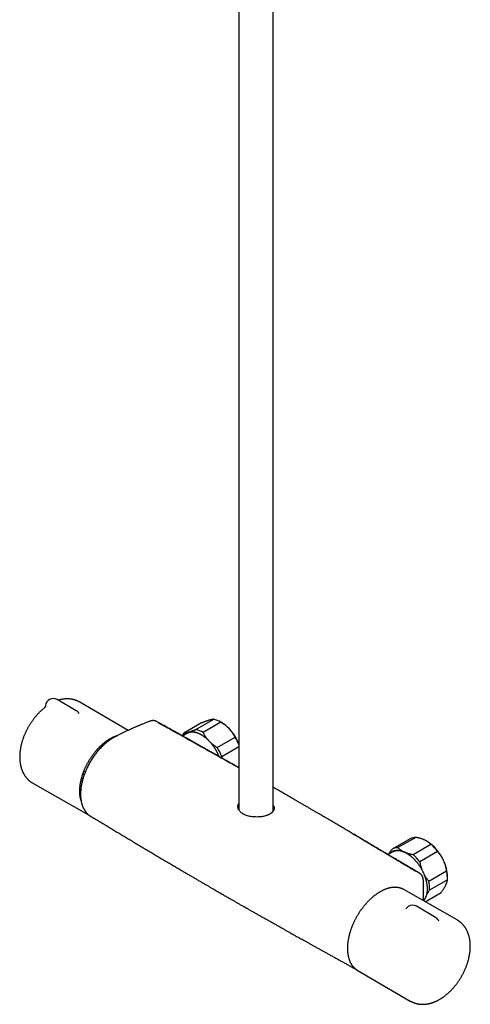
# Model space of a CAD drawing. Header units: millimetres. Extents: x 8 to 1655, y 12 to 2550.
# Tile 1 of 10: x 1335 to 1568, y 221 to 729. Entities that reach past the tile are written whole.
import ezdxf

# ---------------------------------------------------------------- set-up
doc = ezdxf.new("R2010")
doc.units = ezdxf.units.MM

msp = doc.modelspace()

# ---------------------------------------------------------------- linework, layer by layer
at = {"color": 7, "linetype": 'Continuous', "lineweight": 30}
for p, q in [((1466.01, 320.74), (1466.01, 1046.7)), ((1448.21, 1041.16), (1448.21, 321.4)), ((1364.26, 372.53), (1354.36, 378.24)), ((1391.07, 362.35), (1366.08, 376.96)), ((1405.78, 366.95), (1405.76, 366.96)), ((1407.36, 366.06), (1407.32, 366.08)), ((1429, 366.21), (1419.81, 360.9)), ((1426.06, 362.83), (1435.25, 368.14)), ((1439.01, 366.54), (1429.81, 361.23)), ((1439.29, 366.38), (1438.58, 366.79)), ((1407.7, 365.89), (1407.69, 365.9)), ((1421.39, 360.72), (1419.2, 359.45)), ((1437.09, 353.55), (1446.28, 358.86)), ((1375.02, 352.44), (1375.73, 352.04)), ((1376.05, 353.54), (1376.73, 353.15)), ((1376.88, 353.31), (1376.2, 353.7)), ((1377.59, 355.03), (1377.83, 355.09)), ((1448.21, 353.84), (1439.39, 348.75)), ((1439.39, 348.75), (1439.3, 348.13)), ((1368.23, 341.31), (1368.94, 340.88)), ((1447.73, 343.36), (1448.21, 343.64)), ((1366.81, 336.22), (1366.7, 336.28)), ((1367.1, 337.91), (1367.74, 337.53)), ((1367.66, 339.76), (1368.36, 339.36)), ((1367.77, 337.51), (1367.74, 337.53)), ((1367.78, 340.1), (1368.49, 339.69)), ((1341.91, 335.09), (1369.46, 319.38)), ((1366.27, 328.44), (1366.53, 328.53)), ((1366.43, 327.53), (1366.42, 327.54)), ((1366.43, 327.53), (1366.59, 327.58)), ((1366.61, 327.38), (1366.43, 327.53)), ((1366.63, 327.12), (1366.49, 327.21)), ((1466.01, 321.25), (1466.14, 320.98)), ((1371.53, 318.18), (1371.66, 318.09)), ((1536.65, 306.35), (1527.45, 301.05)), ((1539.58, 307.1), (1530.39, 301.8)), ((1545.35, 305.15), (1545.29, 305.19)), ((1538.21, 298.27), (1547.41, 303.57)), ((1527.46, 299.49), (1525.3, 298.24)), ((1550.87, 299.81), (1541.68, 294.5)), ((1539.69, 289.7), (1539.67, 289.72)), ((1541.61, 288.54), (1540.39, 289.27)), ((1541.59, 288.55), (1541.61, 288.54)), ((1546.34, 284.48), (1555.53, 289.79)), ((1555.94, 285.2), (1546.75, 279.9)), ((1555.96, 285.97), (1555.96, 286.78)), ((1560.93, 264.47), (1533.39, 280.18)), ((1543.53, 274.39), (1543.53, 284.49)), ((1544.41, 273.89), (1552.77, 278.71)), ((1544.41, 273.89), (1552.64, 278.64)), ((1552.77, 278.71), (1552.64, 278.64)), ((1549.85, 265.8), (1539.95, 271.51)), ((1509.39, 238.6), (1536.76, 222.6))]:
    msp.add_line(p, q, dxfattribs=at)
at = {"color": 7, "linetype": 'Continuous', "lineweight": 30, "flags": 128}
for points in [[(1407, 366.27), (1406.82, 366.37), (1405.78, 366.96)], [(1422.23, 361.46), (1422.52, 361.54), (1422.83, 361.61), (1423.14, 361.66), (1423.46, 361.69), (1423.79, 361.7), (1424.12, 361.7), (1424.45, 361.69), (1424.8, 361.65), (1425.14, 361.6), (1425.49, 361.53), (1425.85, 361.45), (1426.21, 361.35), (1426.57, 361.23), (1426.93, 361.1), (1427.3, 360.95), (1427.67, 360.79), (1428.04, 360.61), (1428.41, 360.41), (1428.78, 360.2), (1429.15, 359.98), (1429.52, 359.74), (1429.88, 359.49), (1430.25, 359.22), (1430.62, 358.94), (1430.98, 358.64), (1431.34, 358.33), (1431.41, 358.27)], [(1421.85, 360.95), (1421.65, 360.86), (1421.39, 360.72)], [(1378.05, 355.37), (1378.06, 355.44), (1378.06, 355.44)], [(1525.8, 298.53), (1525.93, 298.68), (1526.14, 298.91), (1526.36, 299.12), (1526.59, 299.32), (1526.83, 299.51), (1527.09, 299.68), (1527.35, 299.83), (1527.62, 299.97), (1527.89, 300.09), (1528.18, 300.19), (1528.48, 300.28), (1528.78, 300.35), (1529.09, 300.41), (1529.4, 300.45), (1529.73, 300.47), (1530.06, 300.48), (1530.39, 300.46), (1530.73, 300.44), (1531.08, 300.39), (1531.43, 300.33), (1531.78, 300.25), (1532.14, 300.16), (1532.5, 300.05), (1532.86, 299.92), (1533.23, 299.78), (1533.59, 299.62)], [(1527.92, 299.72), (1527.72, 299.63), (1527.46, 299.49)], [(1533.39, 280.18), (1533.38, 280.18), (1533.08, 280.34)], [(1509.11, 238.77), (1509.31, 238.65), (1509.39, 238.6)]]:
    msp.add_lwpolyline(points, dxfattribs=at)
at = {"color": 7, "linetype": 'Continuous', "lineweight": 30}
for centre, radius, start, end in [((1352.36, 374.78), 4, 60.0027, 174.0696), ((1362.26, 369.06), 4, 31.0647, 60.0027), ((1407.14, 365.61), 0.5, 68.9602, 109.1257), ((1432.4, 356.23), 12.24, 57.341, 76.5376), ((1430.02, 350.74), 18.18, 42.8327, 59.338), ((1423.74, 356.57), 5.12, 107.1802, 141.3701), ((1423.21, 350.93), 12.24, 57.341, 76.5376), ((1424.87, 345.8), 25.31, 22.8074, 43.1167), ((1425.18, 356.68), 6.83, 141.7962, 154.9596), ((1422.89, 344.67), 27.35, 22.2768, 31.2484), ((1413.94, 339.49), 27.08, 19.9968, 31.283), ((1347.51, 358.12), 29.25, 313.0221, 313.2861), ((1373.42, 326.33), 8, 238.1658, 242.6294), ((1539.5, 301.29), 5.81, 89.241, 119.4291), ((1533.23, 286.07), 22.61, 23.8344, 57.559), ((1530.31, 296), 5.79, 89.2159, 120.9086), ((1531.57, 285.51), 24.02, 36.5347, 48.7629), ((1526.84, 285.26), 15.87, 47.9335, 64.8302), ((1522.38, 280.2), 24.02, 36.5347, 48.7629), ((1535.7, 286.31), 20.27, 1.3335, 26.0412), ((1538.44, 285.94), 17.52, 357.5797, 12.6809), ((1529.24, 280.64), 17.52, 357.5797, 12.6809), ((1537.95, 268.05), 4, 123.2658, 151.2429), ((1537.95, 268.05), 4, 60.0027, 123.2658), ((1547.85, 262.33), 4, 21.9899, 60.0027)]:
    msp.add_arc(centre, radius, start, end, dxfattribs=at)
for points, knots in [([(1366.08, 376.96), (1365.96, 377.03), (1365.71, 377.17), (1365.32, 377.36), (1364.93, 377.55), (1364.53, 377.72), (1364.12, 377.88), (1363.71, 378.02), (1363.29, 378.15), (1362.87, 378.26), (1362.44, 378.36), (1362, 378.45), (1361.56, 378.52), (1361.11, 378.57), (1360.66, 378.61), (1360.21, 378.64), (1359.75, 378.65), (1359.29, 378.64), (1358.82, 378.62), (1358.35, 378.58), (1357.88, 378.53), (1357.4, 378.46), (1356.92, 378.38), (1356.44, 378.28), (1355.95, 378.17), (1355.46, 378.04), (1355.14, 377.94), (1354.98, 377.89)], [0, 0, 0, 0, 0.037285, 0.075508, 0.11373, 0.151978, 0.190276, 0.228649, 0.267123, 0.305721, 0.344468, 0.383388, 0.422504, 0.461839, 0.501414, 0.541249, 0.581362, 0.621772, 0.662491, 0.703532, 0.744904, 0.786612, 0.828657, 0.871038, 0.913747, 0.956775, 1, 1, 1, 1]), ([(1347.88, 374), (1347.85, 373.97), (1347.66, 373.83), (1347.33, 373.56), (1346.88, 373.18), (1346.44, 372.79), (1346, 372.38), (1345.57, 371.97), (1345.15, 371.55), (1344.73, 371.12), (1344.32, 370.68), (1343.92, 370.24), (1343.52, 369.78), (1343.13, 369.31), (1342.75, 368.84), (1342.37, 368.36), (1342, 367.87), (1341.64, 367.38), (1341.29, 366.88), (1340.94, 366.37), (1340.6, 365.85), (1340.27, 365.33), (1339.95, 364.81), (1339.64, 364.28), (1339.34, 363.74), (1339.04, 363.2), (1338.76, 362.65), (1338.48, 362.11), (1338.22, 361.55), (1337.96, 360.99), (1337.71, 360.43), (1337.48, 359.87), (1337.25, 359.3), (1337.03, 358.74), (1336.83, 358.17), (1336.63, 357.59), (1336.45, 357.02), (1336.27, 356.44), (1336.11, 355.87), (1335.96, 355.29), (1335.82, 354.71), (1335.69, 354.13), (1335.57, 353.55), (1335.47, 352.97), (1335.38, 352.4), (1335.3, 351.82), (1335.23, 351.25), (1335.18, 350.67), (1335.13, 350.1), (1335.11, 349.54), (1335.09, 348.97), (1335.09, 348.41), (1335.1, 347.85), (1335.13, 347.3), (1335.17, 346.75), (1335.22, 346.21), (1335.29, 345.67), (1335.37, 345.14), (1335.47, 344.62), (1335.58, 344.11), (1335.7, 343.6), (1335.84, 343.11), (1335.99, 342.62), (1336.15, 342.15), (1336.33, 341.68), (1336.52, 341.23), (1336.72, 340.78), (1336.94, 340.35), (1337.16, 339.93), (1337.4, 339.52), (1337.65, 339.13), (1337.91, 338.74), (1338.18, 338.37), (1338.47, 338.01), (1338.76, 337.67), (1339.06, 337.33), (1339.37, 337.01), (1339.7, 336.71), (1340.03, 336.41), (1340.37, 336.13), (1340.71, 335.86), (1341.07, 335.61), (1341.44, 335.37), (1341.72, 335.2), (1341.88, 335.11), (1341.91, 335.09)], [0, 0, 0, 0, 0.002661, 0.01535, 0.028024, 0.040683, 0.053325, 0.065949, 0.078557, 0.091147, 0.10372, 0.116277, 0.128819, 0.141347, 0.15386, 0.166362, 0.178852, 0.191333, 0.203805, 0.21627, 0.228729, 0.241184, 0.253636, 0.266087, 0.278538, 0.29099, 0.303445, 0.315903, 0.328368, 0.340839, 0.353318, 0.365808, 0.378309, 0.390822, 0.403349, 0.415892, 0.428451, 0.441028, 0.453623, 0.466238, 0.478873, 0.491528, 0.504205, 0.516902, 0.529619, 0.542356, 0.555112, 0.567883, 0.580669, 0.593466, 0.60627, 0.619076, 0.631877, 0.644667, 0.657439, 0.670185, 0.682897, 0.695567, 0.708185, 0.720743, 0.733233, 0.745647, 0.757979, 0.770222, 0.782371, 0.794424, 0.806379, 0.818233, 0.829988, 0.841645, 0.853207, 0.864677, 0.876059, 0.887357, 0.898578, 0.909726, 0.920809, 0.931832, 0.942802, 0.953726, 0.964611, 0.975463, 0.986289, 0.997097, 1, 1, 1, 1]), ([(1348.38, 375.19), (1348.38, 375.17), (1348.37, 375.09), (1348.35, 374.94), (1348.31, 374.77), (1348.25, 374.62), (1348.19, 374.48), (1348.14, 374.36), (1348.08, 374.26), (1348.02, 374.17), (1347.98, 374.11), (1347.93, 374.06), (1347.9, 374.02), (1347.89, 374), (1347.88, 373.99), (1347.88, 373.99), (1347.88, 373.99)], [0, 0, 0, 0, 0.034225, 0.134273, 0.23164, 0.325489, 0.415097, 0.500011, 0.580183, 0.655974, 0.728041, 0.797199, 0.864317, 0.916391, 0.966867, 1, 1, 1, 1]), ([(1365.72, 371.08), (1365.72, 371.08), (1365.72, 371.08), (1365.71, 371.1), (1365.7, 371.12), (1365.69, 371.12)], [0, 0, 0, 0, 0.232211, 0.63688, 1, 1, 1, 1]), ([(1402.33, 367.07), (1402.03, 366.96), (1401.44, 366.74), (1400.57, 366.4), (1399.74, 366.08), (1398.96, 365.77), (1398.22, 365.47), (1397.53, 365.19), (1396.89, 364.92), (1396.29, 364.67), (1395.73, 364.43), (1395.2, 364.21), (1394.69, 363.99), (1394.19, 363.77), (1393.68, 363.54), (1393.17, 363.31), (1392.65, 363.08), (1391.86, 362.72), (1390.78, 362.22), (1389.42, 361.58), (1388.04, 360.9), (1386.64, 360.21), (1385.59, 359.68), (1384.89, 359.32), (1384.55, 359.14), (1384.22, 358.97), (1383.89, 358.8), (1383.58, 358.62), (1383.29, 358.46), (1383.04, 358.32), (1382.82, 358.18), (1382.65, 358.08), (1382.51, 357.99), (1382.41, 357.93), (1382.32, 357.87), (1382.25, 357.82), (1382.16, 357.76), (1382.04, 357.69), (1381.9, 357.6), (1381.74, 357.49), (1381.56, 357.36), (1381.37, 357.23), (1381.04, 356.99), (1380.58, 356.65), (1379.97, 356.17), (1379.27, 355.59), (1378.49, 354.9), (1377.65, 354.1), (1376.82, 353.25), (1376.07, 352.43), (1375.39, 351.64), (1374.77, 350.88), (1374.15, 350.09), (1373.54, 349.26), (1372.93, 348.39), (1372.34, 347.49), (1371.76, 346.56), (1371.21, 345.6), (1370.69, 344.65), (1370.2, 343.7), (1369.75, 342.77), (1369.35, 341.87), (1368.98, 340.99), (1368.65, 340.15), (1368.37, 339.38), (1368.12, 338.66), (1367.9, 337.96), (1367.68, 337.21), (1367.46, 336.43), (1367.26, 335.6), (1367.09, 334.83), (1366.96, 334.14), (1366.86, 333.55), (1366.77, 332.98), (1366.7, 332.46), (1366.65, 331.99), (1366.61, 331.57), (1366.58, 331.19), (1366.55, 330.86), (1366.54, 330.59), (1366.53, 330.38), (1366.52, 330.19), (1366.52, 329.97), (1366.51, 329.71), (1366.51, 329.4), (1366.51, 329.03), (1366.52, 328.61), (1366.54, 328.15), (1366.58, 327.67), (1366.62, 327.2), (1366.68, 326.74), (1366.74, 326.32), (1366.8, 325.96), (1366.86, 325.65), (1366.92, 325.34), (1366.99, 325.05), (1367.05, 324.79), (1367.11, 324.57), (1367.15, 324.42), (1367.18, 324.31), (1367.21, 324.21), (1367.24, 324.11), (1367.28, 323.99), (1367.33, 323.84), (1367.38, 323.67), (1367.45, 323.48), (1367.54, 323.22), (1367.67, 322.91), (1367.81, 322.57), (1367.96, 322.26), (1368.1, 321.98), (1368.23, 321.73), (1368.34, 321.53), (1368.45, 321.35), (1368.55, 321.17), (1368.68, 320.98), (1368.82, 320.77), (1368.97, 320.56), (1369.13, 320.34), (1369.3, 320.13), (1369.47, 319.92), (1369.64, 319.73), (1369.79, 319.57), (1369.91, 319.45), (1370.02, 319.34), (1370.13, 319.24), (1370.26, 319.12), (1370.42, 318.97), (1370.61, 318.81), (1370.83, 318.64), (1371.07, 318.46), (1371.35, 318.26), (1371.55, 318.14), (1371.65, 318.08)], [0, 0, 0, 0, 0.015786, 0.030813, 0.045082, 0.058593, 0.071349, 0.083142, 0.094208, 0.104546, 0.114158, 0.123217, 0.131771, 0.140394, 0.149107, 0.157911, 0.166806, 0.175792, 0.198655, 0.222076, 0.245778, 0.269649, 0.293693, 0.299411, 0.305139, 0.310876, 0.316602, 0.321949, 0.32678, 0.331062, 0.334779, 0.337927, 0.340007, 0.34175, 0.343157, 0.344268, 0.345703, 0.347668, 0.350008, 0.352818, 0.356014, 0.359281, 0.362586, 0.372664, 0.383109, 0.393946, 0.409121, 0.424289, 0.439365, 0.454358, 0.466331, 0.47845, 0.490829, 0.503483, 0.51637, 0.529441, 0.542665, 0.556081, 0.569404, 0.582308, 0.594819, 0.606909, 0.618537, 0.62967, 0.640311, 0.649079, 0.658371, 0.668222, 0.678646, 0.689666, 0.701272, 0.709385, 0.717648, 0.725418, 0.732573, 0.739132, 0.744997, 0.750293, 0.755015, 0.759042, 0.761724, 0.764192, 0.767255, 0.770975, 0.775581, 0.780917, 0.786987, 0.794194, 0.80149, 0.808765, 0.816012, 0.823222, 0.828347, 0.833459, 0.838561, 0.843607, 0.848048, 0.851725, 0.854636, 0.856193, 0.857581, 0.859358, 0.86156, 0.864188, 0.867244, 0.870728, 0.87448, 0.881412, 0.887904, 0.893946, 0.899527, 0.904559, 0.909014, 0.912234, 0.915889, 0.920072, 0.92478, 0.929738, 0.934631, 0.93979, 0.944877, 0.949792, 0.954195, 0.957276, 0.960024, 0.962857, 0.966107, 0.97052, 0.975526, 0.981017, 0.986927, 0.993256, 1, 1, 1, 1]), ([(1405.78, 366.95), (1405.7, 366.99), (1405.56, 367.07), (1405.35, 367.16), (1405.18, 367.22), (1405.03, 367.26), (1404.89, 367.3), (1404.74, 367.33), (1404.58, 367.36), (1404.4, 367.38), (1404.22, 367.39), (1404.04, 367.4), (1403.88, 367.39), (1403.73, 367.39), (1403.58, 367.37), (1403.42, 367.35), (1403.26, 367.33), (1403.08, 367.29), (1402.86, 367.24), (1402.61, 367.17), (1402.43, 367.11), (1402.33, 367.07)], [0, 0, 0, 0, 0.0716, 0.135076, 0.190757, 0.240077, 0.283456, 0.323004, 0.368654, 0.421132, 0.478079, 0.529818, 0.573966, 0.612332, 0.653985, 0.700183, 0.741106, 0.791309, 0.851205, 0.920773, 1, 1, 1, 1]), ([(1406.61, 366.29), (1406.59, 366.3), (1406.55, 366.33), (1406.53, 366.34), (1406.52, 366.34)], [0, 0, 0, 0, 0.6028535, 1, 1, 1, 1]), ([(1448.21, 342.96), (1447.38, 343.43), (1443.49, 345.64), (1434.18, 350.88), (1423.32, 356.97), (1414.48, 361.91), (1410.92, 363.89), (1409.63, 364.61), (1409.33, 364.78), (1409.09, 364.91), (1408.9, 365.02), (1408.68, 365.14), (1408.42, 365.28), (1408.14, 365.44), (1407.81, 365.63), (1407.45, 365.83), (1407.04, 366.05), (1406.76, 366.21), (1406.61, 366.29)], [0, 0, 0, 0, 0.059815, 0.281508, 0.671588, 0.84322, 0.918746, 0.927771, 0.93625, 0.940474, 0.944878, 0.950401, 0.956326, 0.963187, 0.970985, 0.97972, 0.989392, 1, 1, 1, 1]), ([(1407.28, 366.09), (1407.26, 366.1), (1407.17, 366.17), (1407.07, 366.23), (1407, 366.27)], [0, 0, 0, 0, 0.227643, 1, 1, 1, 1]), ([(1432.83, 367.58), (1432.8, 367.57), (1432.63, 367.52), (1432.33, 367.42), (1431.92, 367.28), (1431.48, 367.13), (1431.02, 366.97), (1430.54, 366.8), (1430.04, 366.61), (1429.53, 366.42), (1429.18, 366.28), (1429, 366.21)], [0, 0, 0, 0, 0.034085, 0.152699, 0.271315, 0.390844, 0.510376, 0.632431, 0.75449, 0.877243, 1, 1, 1, 1]), ([(1435.25, 368.14), (1435.18, 368.13), (1435.04, 368.11), (1434.8, 368.08), (1434.54, 368.03), (1434.25, 367.97), (1433.94, 367.89), (1433.6, 367.8), (1433.23, 367.7), (1432.97, 367.62), (1432.83, 367.58)], [0, 0, 0, 0, 0.122973, 0.245942, 0.369581, 0.493217, 0.619375, 0.745529, 0.872765, 1, 1, 1, 1]), ([(1443.35, 363.1), (1443.31, 363.15), (1443.12, 363.34), (1442.78, 363.69), (1442.3, 364.13), (1441.8, 364.56), (1441.28, 364.98), (1440.73, 365.39), (1440.17, 365.79), (1439.6, 366.17), (1439.2, 366.42), (1439.01, 366.54)], [0, 0, 0, 0, 0.031426, 0.150353, 0.269282, 0.389133, 0.508986, 0.631385, 0.753788, 0.876892, 1, 1, 1, 1]), ([(1407.7, 365.91), (1407.63, 365.94), (1407.53, 366), (1407.42, 366.04), (1407.38, 366.05)], [0, 0, 0, 0, 0.655046, 1, 1, 1, 1]), ([(1448.21, 343.09), (1448.18, 343.11), (1447.62, 343.42), (1446.49, 344.06), (1444.81, 345.02), (1443.05, 346.01), (1441.25, 347.03), (1439.42, 348.07), (1437.54, 349.12), (1435.67, 350.18), (1433.79, 351.24), (1431.91, 352.3), (1430, 353.38), (1428.05, 354.47), (1426.07, 355.59), (1424.05, 356.72), (1422, 357.88), (1419.91, 359.05), (1417.79, 360.24), (1415.65, 361.45), (1413.48, 362.66), (1411.29, 363.89), (1409.36, 364.97), (1408.16, 365.64), (1407.7, 365.9)], [0, 0, 0, 0, 0.002146, 0.041208, 0.083589, 0.126948, 0.171286, 0.216602, 0.262896, 0.310169, 0.355636, 0.401972, 0.449177, 0.497251, 0.546195, 0.596007, 0.646687, 0.698236, 0.750654, 0.80394, 0.857119, 0.911136, 0.965989, 1, 1, 1, 1]), ([(1419.81, 360.9), (1419.88, 360.91), (1420.02, 360.93), (1420.26, 360.96), (1420.52, 361.01), (1420.81, 361.07), (1421.12, 361.15), (1421.46, 361.24), (1421.83, 361.34), (1422.09, 361.42), (1422.23, 361.46)], [0, 0, 0, 0, 0.122973, 0.245942, 0.369581, 0.493217, 0.619375, 0.745529, 0.872765, 1, 1, 1, 1]), ([(1438.05, 348.84), (1438.03, 348.88), (1437.96, 349.07), (1437.82, 349.41), (1437.63, 349.84), (1437.42, 350.28), (1437.21, 350.72), (1436.99, 351.15), (1436.76, 351.58), (1436.53, 352), (1436.28, 352.42), (1436.03, 352.83), (1435.77, 353.24), (1435.5, 353.65), (1435.23, 354.04), (1434.95, 354.43), (1434.66, 354.82), (1434.37, 355.19), (1434.07, 355.56), (1433.76, 355.92), (1433.45, 356.27), (1433.14, 356.62), (1432.82, 356.95), (1432.5, 357.27), (1432.17, 357.59), (1431.84, 357.89), (1431.51, 358.18), (1431.17, 358.47), (1430.84, 358.74), (1430.5, 359), (1430.15, 359.24), (1429.81, 359.48), (1429.47, 359.7), (1429.12, 359.91), (1428.78, 360.11), (1428.43, 360.29), (1428.08, 360.47), (1427.74, 360.62), (1427.4, 360.77), (1427.05, 360.9), (1426.71, 361.02), (1426.38, 361.12), (1426.04, 361.21), (1425.71, 361.28), (1425.38, 361.34), (1425.05, 361.39), (1424.73, 361.42), (1424.41, 361.44), (1424.1, 361.44), (1423.8, 361.43), (1423.49, 361.4), (1423.2, 361.36), (1422.91, 361.3), (1422.62, 361.23), (1422.35, 361.15), (1422.09, 361.06), (1421.94, 360.99), (1421.87, 360.96)], [0, 0, 0, 0, 0.005276, 0.023779, 0.04228, 0.060781, 0.079281, 0.097781, 0.11628, 0.134779, 0.153278, 0.171777, 0.190276, 0.208776, 0.227276, 0.245777, 0.264278, 0.28278, 0.301284, 0.319789, 0.338295, 0.356803, 0.375312, 0.393823, 0.412336, 0.430852, 0.449369, 0.467888, 0.48641, 0.504934, 0.52346, 0.541989, 0.560519, 0.579052, 0.597586, 0.616121, 0.634658, 0.653195, 0.671731, 0.690265, 0.708797, 0.727324, 0.745847, 0.764362, 0.782867, 0.801362, 0.819844, 0.83831, 0.856758, 0.875188, 0.893596, 0.911983, 0.930347, 0.94869, 0.967011, 0.985314, 1, 1, 1, 1]), ([(1422.23, 361.46), (1422.26, 361.47), (1422.43, 361.52), (1422.73, 361.62), (1423.14, 361.76), (1423.58, 361.91), (1424.04, 362.07), (1424.52, 362.24), (1425.02, 362.43), (1425.53, 362.62), (1425.88, 362.76), (1426.06, 362.83)], [0, 0, 0, 0, 0.034085, 0.152699, 0.271315, 0.390844, 0.510376, 0.632431, 0.75449, 0.877243, 1, 1, 1, 1]), ([(1429.81, 361.23), (1429.9, 361.05), (1430.08, 360.7), (1430.37, 360.17), (1430.68, 359.65), (1431.02, 359.13), (1431.38, 358.61), (1431.77, 358.1), (1432.1, 357.7), (1432.3, 357.47), (1432.36, 357.41)], [0, 0, 0, 0, 0.13354, 0.267076, 0.401292, 0.535503, 0.672256, 0.809006, 0.946842, 1, 1, 1, 1]), ([(1446.28, 358.86), (1446.19, 359.04), (1446, 359.4), (1445.7, 359.95), (1445.38, 360.49), (1445.03, 361.02), (1444.65, 361.56), (1444.25, 362.08), (1443.81, 362.6), (1443.5, 362.94), (1443.35, 363.1)], [0, 0, 0, 0, 0.122973, 0.245942, 0.369581, 0.493217, 0.619375, 0.745529, 0.872765, 1, 1, 1, 1]), ([(1366.77, 326.16), (1366.74, 326.25), (1366.67, 326.48), (1366.57, 326.84), (1366.48, 327.25), (1366.39, 327.67), (1366.31, 328.1), (1366.25, 328.53), (1366.2, 328.97), (1366.16, 329.42), (1366.12, 329.88), (1366.1, 330.35), (1366.09, 330.82), (1366.1, 331.3), (1366.11, 331.79), (1366.13, 332.28), (1366.17, 332.78), (1366.21, 333.28), (1366.27, 333.79), (1366.34, 334.3), (1366.42, 334.82), (1366.51, 335.34), (1366.61, 335.86), (1366.72, 336.39), (1366.84, 336.92), (1366.97, 337.45), (1367.11, 337.98), (1367.27, 338.52), (1367.43, 339.05), (1367.6, 339.59), (1367.79, 340.13), (1367.98, 340.66), (1368.18, 341.2), (1368.4, 341.74), (1368.62, 342.27), (1368.85, 342.81), (1369.09, 343.34), (1369.34, 343.87), (1369.6, 344.39), (1369.87, 344.91), (1370.14, 345.43), (1370.42, 345.95), (1370.72, 346.46), (1371.02, 346.97), (1371.32, 347.47), (1371.64, 347.97), (1371.96, 348.46), (1372.29, 348.94), (1372.62, 349.42), (1372.96, 349.9), (1373.31, 350.36), (1373.66, 350.82), (1374.02, 351.27), (1374.39, 351.71), (1374.76, 352.14), (1375.13, 352.57), (1375.51, 352.99), (1375.9, 353.39), (1376.28, 353.79), (1376.68, 354.18), (1377.07, 354.55), (1377.47, 354.92), (1377.87, 355.28), (1378.27, 355.62), (1378.68, 355.96), (1379.09, 356.28), (1379.5, 356.59), (1379.9, 356.89), (1380.19, 357.09), (1380.42, 357.25), (1380.65, 357.4), (1381, 357.63), (1381.42, 357.88), (1381.83, 358.13), (1382.25, 358.36), (1382.66, 358.57), (1383.07, 358.78), (1383.49, 358.97), (1383.9, 359.14), (1384.3, 359.31), (1384.71, 359.46), (1385.12, 359.59), (1385.49, 359.7), (1385.72, 359.77), (1385.82, 359.79)], [0, 0, 0, 0, 0.009117, 0.0216, 0.03408, 0.046557, 0.059033, 0.071507, 0.08398, 0.096453, 0.108924, 0.121396, 0.133868, 0.14634, 0.158812, 0.171284, 0.183757, 0.196231, 0.208705, 0.221181, 0.233656, 0.246133, 0.258611, 0.271089, 0.283568, 0.296047, 0.308528, 0.321009, 0.333491, 0.345973, 0.358456, 0.37094, 0.383424, 0.395908, 0.408393, 0.420878, 0.433364, 0.44585, 0.458336, 0.470823, 0.483309, 0.495796, 0.508283, 0.520769, 0.533256, 0.545743, 0.558229, 0.570715, 0.583202, 0.595687, 0.608173, 0.620658, 0.633143, 0.645627, 0.65811, 0.670594, 0.683076, 0.695558, 0.70804, 0.72052, 0.733, 0.745479, 0.757957, 0.770435, 0.782911, 0.795387, 0.807862, 0.820336, 0.832153, 0.834261, 0.84082, 0.853292, 0.865763, 0.878234, 0.890704, 0.903174, 0.915643, 0.928112, 0.940582, 0.953052, 0.965522, 0.977994, 0.990466, 1, 1, 1, 1]), ([(1433.41, 356.31), (1433.51, 356.23), (1433.76, 355.98), (1434.21, 355.6), (1434.74, 355.16), (1435.3, 354.74), (1435.88, 354.32), (1436.48, 353.93), (1436.88, 353.67), (1437.09, 353.55)], [0, 0, 0, 0, 0.0862303, 0.2359177, 0.3856088, 0.5387287, 0.6918536, 0.8459243, 1, 1, 1, 1]), ([(1378.05, 355.37), (1378.04, 355.32), (1378.01, 355.23), (1377.93, 355.13), (1377.86, 355.11), (1377.83, 355.1)], [0, 0, 0, 0, 0.3529, 0.705806, 1, 1, 1, 1]), ([(1372.87, 348.28), (1372.87, 348.28), (1372.78, 348.21), (1372.63, 348.04), (1372.44, 347.77), (1372.31, 347.52), (1372.26, 347.37), (1372.24, 347.32)], [0, 0, 0, 0, 0.013898, 0.299074, 0.583739, 0.868401, 1, 1, 1, 1]), ([(1366.78, 336.62), (1366.78, 336.62), (1366.82, 336.59), (1366.92, 336.56), (1367.08, 336.55), (1367.25, 336.59), (1367.38, 336.65), (1367.45, 336.71), (1367.47, 336.73)], [0, 0, 0, 0, 0.016431, 0.226333, 0.436045, 0.647893, 0.863677, 1, 1, 1, 1]), ([(1367.43, 336.28), (1367.41, 336.26), (1367.34, 336.21), (1367.2, 336.17), (1367.03, 336.15), (1366.9, 336.17), (1366.83, 336.21), (1366.81, 336.22)], [0, 0, 0, 0, 0.113505, 0.366011, 0.615067, 0.859042, 1, 1, 1, 1]), ([(1539.68, 289.71), (1539.31, 289.94), (1538.28, 290.54), (1536.61, 291.53), (1534.69, 292.67), (1532.81, 293.79), (1530.97, 294.88), (1529.2, 295.93), (1527.5, 296.94), (1525.88, 297.9), (1524.28, 298.85), (1522.72, 299.77), (1521.14, 300.71), (1519.54, 301.66), (1517.92, 302.61), (1516.35, 303.55), (1514.82, 304.45), (1513.33, 305.33), (1511.88, 306.18), (1510.48, 307.01), (1509.17, 307.79), (1507.94, 308.51), (1506.79, 309.18), (1505.68, 309.84), (1504.61, 310.47), (1503.57, 311.08), (1502.58, 311.67), (1501.62, 312.23), (1500.7, 312.77), (1499.76, 313.32), (1498.8, 313.89), (1497.84, 314.45), (1496.92, 314.99), (1496.05, 315.5), (1495.22, 315.98), (1494.48, 316.42), (1493.82, 316.81), (1493.23, 317.15), (1492.66, 317.48), (1492.12, 317.8), (1491.4, 318.22), (1490.49, 318.75), (1489.32, 319.44), (1488.06, 320.17), (1486.69, 320.97), (1485.27, 321.8), (1483.77, 322.67), (1482.21, 323.58), (1480.62, 324.5), (1479, 325.44), (1477.26, 326.45), (1475.41, 327.52), (1473.45, 328.65), (1471.44, 329.81), (1469.73, 330.8), (1468.31, 331.61), (1467.2, 332.25), (1466.43, 332.69), (1466.03, 332.92), (1466.01, 332.94)], [0, 0, 0, 0, 0.015219, 0.041807, 0.067866, 0.093396, 0.118396, 0.142866, 0.165453, 0.187568, 0.209213, 0.230386, 0.251088, 0.273637, 0.295599, 0.316973, 0.33776, 0.35796, 0.377573, 0.396598, 0.415035, 0.431056, 0.446606, 0.461683, 0.476289, 0.490423, 0.503845, 0.516812, 0.529324, 0.54138, 0.55514, 0.568254, 0.580722, 0.592546, 0.603723, 0.614256, 0.622752, 0.630775, 0.638327, 0.645606, 0.652952, 0.667591, 0.682509, 0.70063, 0.719146, 0.738056, 0.758754, 0.779905, 0.801509, 0.823566, 0.846075, 0.872147, 0.8988, 0.926035, 0.953849, 0.968649, 0.983615, 0.998993, 1, 1, 1, 1]), ([(1466.01, 323.67), (1466.09, 323.52), (1466.27, 323.2), (1466.4, 322.77), (1466.46, 322.38), (1466.46, 322.03), (1466.41, 321.66), (1466.29, 321.26), (1466.1, 320.86), (1465.85, 320.5), (1465.59, 320.18), (1465.32, 319.92), (1465.07, 319.71), (1464.84, 319.54), (1464.65, 319.41), (1464.51, 319.32), (1464.38, 319.23), (1464.23, 319.15), (1464.06, 319.05), (1463.88, 318.96), (1463.7, 318.87), (1463.5, 318.77), (1463.3, 318.68), (1462.92, 318.53), (1462.35, 318.32), (1461.46, 318.07), (1460.44, 317.85), (1459.3, 317.7), (1458.12, 317.63), (1456.92, 317.63), (1455.7, 317.7), (1454.5, 317.84), (1453.34, 318.07), (1452.25, 318.39), (1451.46, 318.7), (1450.9, 318.97), (1450.53, 319.17), (1450.14, 319.41), (1449.72, 319.7), (1449.29, 320.05), (1448.87, 320.46), (1448.5, 320.91), (1448.21, 321.36), (1448.01, 321.78), (1447.88, 322.14), (1447.8, 322.5), (1447.75, 322.89), (1447.76, 323.33), (1447.84, 323.79), (1447.99, 324.21), (1448.14, 324.47), (1448.21, 324.57)], [0, 0, 0, 0, 0.025777, 0.053801, 0.071146, 0.090297, 0.111253, 0.134014, 0.158581, 0.180423, 0.199749, 0.216557, 0.230848, 0.242621, 0.251877, 0.258614, 0.262832, 0.270382, 0.277865, 0.285282, 0.292677, 0.300554, 0.308394, 0.316198, 0.343214, 0.369783, 0.404507, 0.438442, 0.47159, 0.506272, 0.54098, 0.575723, 0.610627, 0.64553, 0.680431, 0.692697, 0.70704, 0.723461, 0.741959, 0.762536, 0.78519, 0.81124, 0.83469, 0.85554, 0.873791, 0.889441, 0.910357, 0.932762, 0.956658, 0.982048, 1, 1, 1, 1]), ([(1448.02, 321.78), (1448.04, 321.82), (1448.08, 321.94), (1448.15, 322.05), (1448.21, 322.13)], [0, 0, 0, 0, 0.318252, 1, 1, 1, 1]), ([(1369.75, 319.22), (1369.78, 319.21), (1369.91, 319.14), (1370.15, 319.03), (1370.39, 318.92), (1370.53, 318.87), (1370.55, 318.86)], [0, 0, 0, 0, 0.0895782, 0.5030295, 0.9165809, 1, 1, 1, 1]), ([(1371.65, 318.08), (1372.44, 317.6), (1374.01, 316.66), (1376.35, 315.26), (1378.65, 313.88), (1380.91, 312.52), (1383.13, 311.19), (1385.29, 309.89), (1387.42, 308.62), (1389.5, 307.37), (1391.68, 306.07), (1393.95, 304.71), (1396.3, 303.31), (1398.61, 301.93), (1400.86, 300.59), (1403.07, 299.27), (1405.23, 297.99), (1407.34, 296.74), (1409.4, 295.51), (1411.42, 294.32), (1413.38, 293.15), (1415.3, 292.02), (1417.14, 290.94), (1418.9, 289.9), (1420.57, 288.92), (1422.21, 287.96), (1423.8, 287.02), (1425.36, 286.1), (1426.9, 285.2), (1428.41, 284.32), (1429.87, 283.47), (1431.29, 282.64), (1432.66, 281.85), (1433.99, 281.08), (1435.23, 280.35), (1436.4, 279.68), (1437.49, 279.04), (1438.55, 278.43), (1439.56, 277.85), (1440.54, 277.28), (1441.47, 276.75), (1442.34, 276.25), (1443.17, 275.77), (1443.95, 275.32), (1444.71, 274.89), (1445.43, 274.48), (1446.11, 274.08), (1446.76, 273.71), (1447.42, 273.33), (1448.1, 272.94), (1448.8, 272.54), (1449.47, 272.16), (1450.09, 271.81), (1450.65, 271.49), (1451.13, 271.21), (1451.56, 270.97), (1451.99, 270.73), (1452.44, 270.47), (1452.93, 270.19), (1453.46, 269.89), (1454.03, 269.56), (1454.64, 269.22), (1455.3, 268.84), (1455.99, 268.45), (1456.73, 268.03), (1457.51, 267.59), (1458.87, 266.82), (1460.8, 265.72), (1463.29, 264.32), (1465.76, 262.92), (1468.2, 261.55), (1470.03, 260.52), (1471.26, 259.84), (1471.9, 259.47), (1472.56, 259.1), (1473.25, 258.72), (1473.96, 258.32), (1474.76, 257.87), (1475.63, 257.38), (1476.59, 256.85), (1477.58, 256.29), (1478.63, 255.71), (1479.72, 255.1), (1480.87, 254.46), (1482.05, 253.8), (1483.28, 253.11), (1484.55, 252.4), (1485.86, 251.67), (1487.21, 250.92), (1488.61, 250.14), (1490.04, 249.34), (1491.52, 248.52), (1493.05, 247.67), (1494.61, 246.8), (1496.22, 245.91), (1497.82, 245.02), (1499.41, 244.14), (1501, 243.26), (1502.61, 242.36), (1504.27, 241.44), (1505.96, 240.5), (1507.1, 239.87), (1507.67, 239.55)], [0, 0, 0, 0, 0.0175962, 0.0349287, 0.0519976, 0.0688027, 0.0853442, 0.1013336, 0.1170686, 0.1325493, 0.1477755, 0.1655703, 0.1830047, 0.2000785, 0.2167917, 0.2331445, 0.2491367, 0.2647685, 0.2800397, 0.2949504, 0.3095007, 0.3236904, 0.3375196, 0.3502285, 0.3626169, 0.3746848, 0.3864323, 0.3978593, 0.4093276, 0.4204539, 0.4312383, 0.4416807, 0.4517811, 0.4615396, 0.4709562, 0.4792876, 0.4873317, 0.4950885, 0.502558, 0.5097402, 0.516635, 0.5229484, 0.529, 0.5347898, 0.5403178, 0.5455841, 0.5505885, 0.5553312, 0.5598243, 0.5652181, 0.570343, 0.5751991, 0.5797863, 0.5841047, 0.5873589, 0.5904419, 0.5934505, 0.5967457, 0.6003615, 0.6042247, 0.6083971, 0.6128788, 0.6176696, 0.6227697, 0.6281789, 0.6338974, 0.6397545, 0.6580122, 0.6763036, 0.6943602, 0.7121819, 0.7297689, 0.7344089, 0.7390484, 0.7438552, 0.7488742, 0.7541053, 0.7595485, 0.7662361, 0.7732184, 0.7804954, 0.7880671, 0.7960971, 0.804434, 0.8130776, 0.8220282, 0.8312855, 0.8408498, 0.8507208, 0.8608988, 0.8713836, 0.8821752, 0.8932737, 0.904679, 0.9163912, 0.9284103, 0.9396973, 0.9512422, 0.9630449, 0.9751054, 0.9874238, 1, 1, 1, 1]), ([(1538.94, 289.9), (1538.81, 289.98), (1538.56, 290.13), (1538.2, 290.34), (1537.89, 290.53), (1537.61, 290.7), (1537.37, 290.84), (1537.08, 291.01), (1536.73, 291.22), (1536.18, 291.55), (1535.52, 291.95), (1534.06, 292.82), (1531.19, 294.53), (1525.61, 297.86), (1518.29, 302.22), (1511.82, 306.06), (1508.33, 308.12), (1507.5, 308.61)], [0, 0, 0, 0, 0.012584, 0.023936, 0.034058, 0.042949, 0.050609, 0.057038, 0.070387, 0.084068, 0.109042, 0.134044, 0.223333, 0.382766, 0.667456, 0.921666, 1, 1, 1, 1]), ([(1544.2, 305.75), (1544.15, 305.77), (1543.95, 305.86), (1543.58, 306.01), (1543.06, 306.21), (1542.53, 306.38), (1541.98, 306.55), (1541.4, 306.71), (1540.81, 306.85), (1540.2, 306.98), (1539.79, 307.06), (1539.58, 307.1)], [0, 0, 0, 0, 0.034085, 0.152699, 0.271315, 0.390844, 0.510376, 0.632431, 0.75449, 0.877243, 1, 1, 1, 1]), ([(1547.41, 303.57), (1547.3, 303.67), (1547.1, 303.87), (1546.76, 304.17), (1546.41, 304.45), (1546.02, 304.73), (1545.61, 305), (1545.17, 305.26), (1544.7, 305.51), (1544.37, 305.67), (1544.2, 305.75)], [0, 0, 0, 0, 0.1229729, 0.2459423, 0.3695815, 0.4932168, 0.6193748, 0.7455295, 0.8727654, 1, 1, 1, 1]), ([(1525.65, 298.44), (1525.69, 298.52), (1525.82, 298.74), (1526.05, 299.12), (1526.4, 299.64), (1526.82, 300.26), (1527.16, 300.74), (1527.33, 300.97)], [0, 0, 0, 0, 0.098377, 0.276998, 0.455926, 0.727554, 1, 1, 1, 1]), ([(1543.57, 274.37), (1543.59, 274.39), (1543.68, 274.48), (1543.83, 274.65), (1544.02, 274.87), (1544.19, 275.12), (1544.36, 275.37), (1544.52, 275.64), (1544.67, 275.91), (1544.81, 276.2), (1544.94, 276.5), (1545.05, 276.81), (1545.16, 277.13), (1545.26, 277.46), (1545.34, 277.8), (1545.42, 278.15), (1545.48, 278.51), (1545.53, 278.87), (1545.57, 279.24), (1545.6, 279.63), (1545.62, 280.01), (1545.63, 280.41), (1545.62, 280.81), (1545.61, 281.22), (1545.58, 281.63), (1545.54, 282.05), (1545.49, 282.47), (1545.43, 282.9), (1545.36, 283.33), (1545.28, 283.76), (1545.19, 284.2), (1545.08, 284.64), (1544.97, 285.08), (1544.84, 285.52), (1544.71, 285.96), (1544.56, 286.4), (1544.41, 286.85), (1544.24, 287.29), (1544.07, 287.73), (1543.88, 288.18), (1543.69, 288.61), (1543.49, 289.05), (1543.28, 289.49), (1543.06, 289.92), (1542.83, 290.34), (1542.59, 290.77), (1542.35, 291.19), (1542.09, 291.6), (1541.83, 292.01), (1541.57, 292.41), (1541.29, 292.81), (1541.01, 293.2), (1540.73, 293.59), (1540.43, 293.96), (1540.13, 294.33), (1539.83, 294.69), (1539.52, 295.04), (1539.21, 295.38), (1538.89, 295.72), (1538.57, 296.04), (1538.24, 296.36), (1537.91, 296.66), (1537.58, 296.95), (1537.24, 297.23), (1536.9, 297.51), (1536.56, 297.76), (1536.22, 298.01), (1535.88, 298.25), (1535.53, 298.47), (1535.19, 298.68), (1534.84, 298.88), (1534.5, 299.06), (1534.15, 299.24), (1533.81, 299.39), (1533.46, 299.54), (1533.12, 299.67), (1532.78, 299.79), (1532.44, 299.89), (1532.11, 299.98), (1531.77, 300.05), (1531.45, 300.11), (1531.12, 300.16), (1530.8, 300.19), (1530.48, 300.21), (1530.17, 300.21), (1529.86, 300.2), (1529.56, 300.17), (1529.26, 300.13), (1528.97, 300.07), (1528.69, 300), (1528.41, 299.92), (1528.16, 299.83), (1528, 299.76), (1527.93, 299.73)], [0, 0, 0, 0, 0.003232, 0.014225, 0.025229, 0.036245, 0.047275, 0.058317, 0.069372, 0.080438, 0.091516, 0.102603, 0.113699, 0.124803, 0.135912, 0.147026, 0.158144, 0.169265, 0.180388, 0.191513, 0.202638, 0.213764, 0.22489, 0.236015, 0.247139, 0.258262, 0.269385, 0.280506, 0.291626, 0.302744, 0.313862, 0.324978, 0.336094, 0.347208, 0.358321, 0.369433, 0.380544, 0.391654, 0.402764, 0.413873, 0.424981, 0.436089, 0.447197, 0.458304, 0.469411, 0.480518, 0.491625, 0.502732, 0.513839, 0.524946, 0.536053, 0.547161, 0.55827, 0.569379, 0.580488, 0.591599, 0.60271, 0.613822, 0.624935, 0.636049, 0.647165, 0.658281, 0.669399, 0.680518, 0.691639, 0.70276, 0.713884, 0.725008, 0.736134, 0.747261, 0.758389, 0.769518, 0.780647, 0.791777, 0.802906, 0.814034, 0.82516, 0.836285, 0.847405, 0.858522, 0.869633, 0.880737, 0.891833, 0.902921, 0.913997, 0.925062, 0.936115, 0.947154, 0.95818, 0.969193, 0.980194, 0.991183, 1, 1, 1, 1]), ([(1530.39, 301.8), (1530.49, 301.7), (1530.69, 301.5), (1531.03, 301.2), (1531.39, 300.92), (1531.77, 300.64), (1532.18, 300.37), (1532.62, 300.11), (1533.09, 299.86), (1533.43, 299.7), (1533.59, 299.62)], [0, 0, 0, 0, 0.122973, 0.245942, 0.369581, 0.493217, 0.619375, 0.745529, 0.872765, 1, 1, 1, 1]), ([(1533.59, 299.62), (1533.64, 299.6), (1533.84, 299.51), (1534.22, 299.36), (1534.73, 299.16), (1535.26, 298.99), (1535.82, 298.82), (1536.39, 298.66), (1536.98, 298.52), (1537.59, 298.38), (1538.01, 298.31), (1538.21, 298.27)], [0, 0, 0, 0, 0.034085, 0.152699, 0.271315, 0.390844, 0.510376, 0.632431, 0.75449, 0.877243, 1, 1, 1, 1]), ([(1553.91, 295.21), (1553.88, 295.26), (1553.76, 295.52), (1553.54, 295.97), (1553.22, 296.55), (1552.88, 297.13), (1552.51, 297.69), (1552.13, 298.24), (1551.73, 298.78), (1551.31, 299.3), (1551.02, 299.64), (1550.87, 299.81)], [0, 0, 0, 0, 0.031426, 0.150353, 0.269282, 0.389133, 0.508986, 0.631385, 0.753788, 0.876892, 1, 1, 1, 1]), ([(1555.53, 289.79), (1555.49, 290.02), (1555.41, 290.48), (1555.27, 291.16), (1555.1, 291.84), (1554.92, 292.53), (1554.7, 293.21), (1554.47, 293.88), (1554.2, 294.55), (1554.01, 294.99), (1553.91, 295.21)], [0, 0, 0, 0, 0.1229729, 0.2459423, 0.3695815, 0.4932168, 0.6193748, 0.7455295, 0.8727654, 1, 1, 1, 1]), ([(1539.78, 289.54), (1539.75, 289.55), (1539.71, 289.56), (1539.62, 289.59), (1539.52, 289.63), (1539.4, 289.68), (1539.29, 289.73), (1539.17, 289.78), (1539.05, 289.84), (1538.98, 289.88), (1538.94, 289.9)], [0, 0, 0, 0, 0.116343, 0.233503, 0.352639, 0.474545, 0.599703, 0.728475, 0.86146, 1, 1, 1, 1]), ([(1541.68, 294.5), (1541.72, 294.28), (1541.8, 293.84), (1541.93, 293.17), (1542.09, 292.51), (1542.27, 291.85), (1542.46, 291.22), (1542.6, 290.81), (1542.67, 290.62)], [0, 0, 0, 0, 0.168972, 0.337939, 0.507765, 0.677586, 0.850623, 1, 1, 1, 1]), ([(1540.08, 289.42), (1540.02, 289.47), (1539.9, 289.57), (1539.76, 289.66), (1539.69, 289.7)], [0, 0, 0, 0, 0.4764619, 1, 1, 1, 1]), ([(1540.27, 289.33), (1540.21, 289.36), (1540.06, 289.45), (1539.88, 289.5), (1539.78, 289.54)], [0, 0, 0, 0, 0.384231, 1, 1, 1, 1]), ([(1540.36, 289.28), (1540.35, 289.29), (1540.19, 289.4), (1540, 289.46), (1539.82, 289.52)], [0, 0, 0, 0, 0.078912, 1, 1, 1, 1]), ([(1543.53, 284.49), (1543.53, 284.59), (1543.52, 284.79), (1543.51, 285.06), (1543.48, 285.31), (1543.45, 285.54), (1543.41, 285.77), (1543.36, 285.98), (1543.32, 286.16), (1543.27, 286.31), (1543.23, 286.45), (1543.18, 286.6), (1543.1, 286.78), (1543.01, 286.99), (1542.89, 287.22), (1542.76, 287.43), (1542.64, 287.6), (1542.55, 287.72), (1542.47, 287.81), (1542.39, 287.91), (1542.29, 288.01), (1542.17, 288.12), (1542.02, 288.26), (1541.84, 288.4), (1541.69, 288.49), (1541.62, 288.54)], [0, 0, 0, 0, 0.059407, 0.112406, 0.159497, 0.205765, 0.252572, 0.299686, 0.339104, 0.371367, 0.39996, 0.432232, 0.468407, 0.523831, 0.582628, 0.639471, 0.690769, 0.716392, 0.74374, 0.772821, 0.803687, 0.840306, 0.885279, 0.938569, 1, 1, 1, 1]), ([(1544.2, 287.39), (1544.23, 287.35), (1544.37, 287.11), (1544.65, 286.68), (1545.04, 286.11), (1545.45, 285.55), (1545.89, 285), (1546.19, 284.66), (1546.34, 284.48)], [0, 0, 0, 0, 0.039712, 0.227842, 0.420281, 0.612726, 0.80636, 1, 1, 1, 1]), ([(1555.06, 282.37), (1555.08, 282.4), (1555.16, 282.57), (1555.29, 282.86), (1555.45, 283.23), (1555.58, 283.59), (1555.69, 283.94), (1555.78, 284.28), (1555.86, 284.6), (1555.91, 284.91), (1555.93, 285.11), (1555.94, 285.2)], [0, 0, 0, 0, 0.034085, 0.152699, 0.271315, 0.390844, 0.510376, 0.632431, 0.75449, 0.877243, 1, 1, 1, 1]), ([(1533.07, 280.35), (1532.97, 280.4), (1532.76, 280.5), (1532.43, 280.65), (1532.09, 280.78), (1531.74, 280.89), (1531.39, 281), (1531.03, 281.09), (1530.66, 281.16), (1530.29, 281.22), (1529.91, 281.27), (1529.53, 281.3), (1529.14, 281.32), (1528.74, 281.32), (1528.34, 281.31), (1527.94, 281.29), (1527.53, 281.25), (1527.12, 281.19), (1526.7, 281.12), (1526.28, 281.04), (1525.86, 280.94), (1525.43, 280.83), (1525, 280.7), (1524.57, 280.56), (1524.14, 280.4), (1523.7, 280.23), (1523.27, 280.05), (1522.83, 279.85), (1522.39, 279.64), (1521.95, 279.42), (1521.51, 279.18), (1521.07, 278.93), (1520.64, 278.67), (1520.29, 278.45), (1520.08, 278.32), (1520.02, 278.28)], [0, 0, 0, 0, 0.02909, 0.059562, 0.090047, 0.120552, 0.151083, 0.181646, 0.212245, 0.242883, 0.273563, 0.304287, 0.335055, 0.365865, 0.396718, 0.427611, 0.458542, 0.489508, 0.520505, 0.551531, 0.582582, 0.613654, 0.644746, 0.675853, 0.706973, 0.738104, 0.769243, 0.800387, 0.831536, 0.862688, 0.893841, 0.924993, 0.956145, 0.987294, 1, 1, 1, 1]), ([(1546.75, 279.9), (1546.63, 279.74), (1546.4, 279.42), (1546.07, 278.95), (1545.76, 278.48), (1545.51, 278.11), (1545.39, 277.9), (1545.35, 277.84)], [0, 0, 0, 0, 0.226267, 0.452528, 0.680021, 0.907507, 1, 1, 1, 1]), ([(1552.77, 278.71), (1552.88, 278.87), (1553.11, 279.19), (1553.44, 279.66), (1553.76, 280.13), (1554.06, 280.59), (1554.34, 281.05), (1554.6, 281.5), (1554.85, 281.94), (1554.99, 282.22), (1555.06, 282.37)], [0, 0, 0, 0, 0.122973, 0.245942, 0.369581, 0.493217, 0.619375, 0.745529, 0.872765, 1, 1, 1, 1]), ([(1520.02, 278.28), (1519.94, 278.23), (1519.72, 278.08), (1519.36, 277.83), (1518.92, 277.52), (1518.49, 277.19), (1518.06, 276.86), (1517.63, 276.51), (1517.21, 276.16), (1516.78, 275.79), (1516.36, 275.41), (1515.95, 275.02), (1515.53, 274.62), (1515.13, 274.21), (1514.72, 273.79), (1514.32, 273.36), (1513.93, 272.92), (1513.54, 272.48), (1513.15, 272.02), (1512.77, 271.56), (1512.4, 271.09), (1512.03, 270.61), (1511.67, 270.12), (1511.31, 269.63), (1510.96, 269.13), (1510.62, 268.62), (1510.28, 268.11), (1509.95, 267.59), (1509.63, 267.07), (1509.32, 266.54), (1509.02, 266.01), (1508.72, 265.47), (1508.43, 264.93), (1508.15, 264.39), (1507.88, 263.84), (1507.62, 263.29), (1507.36, 262.73), (1507.12, 262.18), (1506.88, 261.62), (1506.66, 261.06), (1506.44, 260.5), (1506.23, 259.94), (1506.04, 259.38), (1505.85, 258.82), (1505.67, 258.26), (1505.51, 257.7), (1505.35, 257.14), (1505.2, 256.58), (1505.07, 256.02), (1504.95, 255.47), (1504.83, 254.92), (1504.73, 254.37), (1504.64, 253.82), (1504.56, 253.28), (1504.49, 252.74), (1504.43, 252.21), (1504.38, 251.68), (1504.35, 251.16), (1504.32, 250.64), (1504.31, 250.12), (1504.31, 249.62), (1504.31, 249.11), (1504.34, 248.62), (1504.37, 248.13), (1504.41, 247.65), (1504.46, 247.18), (1504.53, 246.71), (1504.61, 246.26), (1504.7, 245.81), (1504.8, 245.37), (1504.91, 244.94), (1505.03, 244.52), (1505.16, 244.1), (1505.3, 243.7), (1505.46, 243.31), (1505.62, 242.93), (1505.8, 242.56), (1505.99, 242.2), (1506.18, 241.86), (1506.39, 241.52), (1506.6, 241.2), (1506.83, 240.89), (1507.07, 240.59), (1507.31, 240.3), (1507.57, 240.03), (1507.83, 239.77), (1508.1, 239.52), (1508.38, 239.29), (1508.67, 239.07), (1508.91, 238.9), (1509.06, 238.81), (1509.1, 238.78)], [0, 0, 0, 0, 0.006015, 0.017424, 0.028831, 0.040236, 0.051641, 0.063043, 0.074445, 0.085844, 0.097242, 0.108639, 0.120034, 0.131428, 0.14282, 0.154211, 0.165601, 0.176989, 0.188377, 0.199763, 0.211149, 0.222534, 0.233918, 0.245301, 0.256683, 0.268066, 0.279447, 0.290829, 0.30221, 0.313591, 0.324972, 0.336354, 0.347735, 0.359116, 0.370498, 0.38188, 0.393263, 0.404646, 0.41603, 0.427414, 0.4388, 0.450186, 0.461574, 0.472962, 0.484352, 0.495743, 0.507135, 0.518529, 0.529924, 0.541321, 0.552719, 0.564119, 0.575521, 0.586925, 0.59833, 0.609737, 0.621145, 0.632555, 0.643967, 0.65538, 0.666794, 0.678209, 0.689625, 0.701042, 0.712458, 0.723874, 0.735289, 0.746702, 0.758112, 0.76952, 0.780923, 0.792321, 0.803712, 0.815097, 0.826472, 0.837838, 0.849193, 0.860535, 0.871864, 0.883178, 0.894477, 0.90576, 0.917026, 0.928276, 0.93951, 0.950729, 0.961933, 0.973125, 0.984305, 0.995477, 1, 1, 1, 1]), ([(1543.82, 274.63), (1543.79, 274.53), (1543.75, 274.41), (1543.73, 274.3), (1543.72, 274.28)], [0, 0, 0, 0, 0.8398831, 1, 1, 1, 1]), ([(1553.07, 224.19), (1553.16, 224.24), (1553.4, 224.41), (1553.8, 224.68), (1554.27, 225.02), (1554.73, 225.37), (1555.18, 225.73), (1555.63, 226.1), (1556.08, 226.48), (1556.52, 226.88), (1556.95, 227.28), (1557.38, 227.69), (1557.8, 228.12), (1558.22, 228.55), (1558.63, 228.99), (1559.03, 229.44), (1559.43, 229.9), (1559.82, 230.37), (1560.2, 230.84), (1560.57, 231.32), (1560.94, 231.81), (1561.3, 232.31), (1561.65, 232.81), (1561.99, 233.32), (1562.33, 233.84), (1562.66, 234.36), (1562.97, 234.89), (1563.28, 235.42), (1563.58, 235.96), (1563.88, 236.5), (1564.16, 237.05), (1564.43, 237.6), (1564.7, 238.15), (1564.95, 238.71), (1565.19, 239.27), (1565.43, 239.84), (1565.65, 240.4), (1565.87, 240.97), (1566.07, 241.54), (1566.26, 242.12), (1566.45, 242.69), (1566.62, 243.27), (1566.78, 243.84), (1566.92, 244.42), (1567.06, 245), (1567.19, 245.58), (1567.3, 246.16), (1567.4, 246.73), (1567.49, 247.31), (1567.57, 247.89), (1567.63, 248.46), (1567.68, 249.03), (1567.72, 249.6), (1567.74, 250.17), (1567.76, 250.74), (1567.75, 251.3), (1567.74, 251.85), (1567.71, 252.4), (1567.66, 252.95), (1567.61, 253.49), (1567.53, 254.02), (1567.45, 254.55), (1567.35, 255.07), (1567.24, 255.58), (1567.11, 256.08), (1566.97, 256.58), (1566.81, 257.06), (1566.65, 257.53), (1566.47, 258), (1566.27, 258.45), (1566.07, 258.89), (1565.85, 259.32), (1565.62, 259.73), (1565.38, 260.14), (1565.13, 260.53), (1564.86, 260.91), (1564.59, 261.28), (1564.3, 261.64), (1564.01, 261.98), (1563.7, 262.31), (1563.39, 262.63), (1563.06, 262.93), (1562.73, 263.22), (1562.39, 263.5), (1562.04, 263.76), (1561.68, 264.01), (1561.31, 264.25), (1561.06, 264.4), (1560.93, 264.47), (1560.93, 264.47)], [0, 0, 0, 0, 0.006666, 0.018767, 0.030857, 0.042939, 0.055011, 0.067071, 0.079116, 0.091146, 0.10316, 0.115158, 0.12714, 0.139105, 0.151054, 0.162988, 0.174907, 0.186814, 0.198707, 0.210589, 0.222461, 0.234324, 0.246179, 0.258028, 0.269872, 0.281712, 0.293549, 0.305386, 0.317223, 0.329061, 0.340903, 0.352748, 0.364599, 0.376457, 0.388324, 0.4002, 0.412088, 0.423987, 0.435901, 0.447829, 0.459773, 0.471734, 0.483713, 0.495711, 0.507728, 0.519764, 0.531821, 0.543897, 0.555992, 0.568106, 0.580236, 0.592382, 0.60454, 0.616708, 0.628882, 0.641056, 0.653223, 0.665379, 0.677515, 0.689625, 0.7017, 0.713733, 0.725715, 0.737637, 0.749493, 0.761275, 0.772976, 0.784593, 0.796119, 0.807553, 0.818893, 0.830138, 0.841289, 0.852347, 0.863315, 0.874197, 0.884996, 0.895717, 0.906366, 0.916948, 0.927468, 0.937934, 0.948351, 0.958725, 0.969064, 0.979374, 0.989661, 0.999933, 1, 1, 1, 1]), ([(1507.68, 239.55), (1507.77, 239.5), (1507.95, 239.4), (1508.23, 239.27), (1508.46, 239.17), (1508.6, 239.11), (1508.64, 239.1)], [0, 0, 0, 0, 0.2808317, 0.5682701, 0.8622416, 1, 1, 1, 1]), ([(1536.76, 222.6), (1536.81, 222.58), (1536.98, 222.48), (1537.28, 222.32), (1537.67, 222.12), (1538.06, 221.94), (1538.47, 221.78), (1538.87, 221.62), (1539.29, 221.49), (1539.71, 221.36), (1540.14, 221.26), (1540.57, 221.16), (1541.01, 221.08), (1541.45, 221.02), (1541.9, 220.97), (1542.35, 220.94), (1542.81, 220.92), (1543.27, 220.91), (1543.73, 220.92), (1544.2, 220.95), (1544.67, 220.99), (1545.15, 221.05), (1545.62, 221.12), (1546.11, 221.21), (1546.59, 221.32), (1547.07, 221.44), (1547.56, 221.57), (1548.05, 221.73), (1548.54, 221.89), (1549.03, 222.08), (1549.52, 222.28), (1550.01, 222.49), (1550.5, 222.72), (1550.99, 222.96), (1551.47, 223.22), (1551.95, 223.49), (1552.43, 223.78), (1552.8, 224.01), (1553.02, 224.15), (1553.07, 224.19)], [0, 0, 0, 0, 0.008999, 0.034884, 0.06076, 0.086643, 0.112549, 0.138496, 0.1645, 0.190578, 0.216746, 0.243022, 0.26942, 0.295957, 0.322647, 0.349505, 0.376544, 0.403776, 0.431212, 0.458862, 0.486731, 0.514826, 0.54315, 0.571701, 0.600478, 0.629476, 0.658685, 0.688096, 0.717694, 0.747465, 0.777391, 0.807453, 0.837633, 0.867911, 0.898269, 0.928687, 0.95915, 0.989641, 1, 1, 1, 1])]:
    msp.add_open_spline(points, degree=3, knots=knots, dxfattribs=at)

doc.saveas('drawing.dxf')
